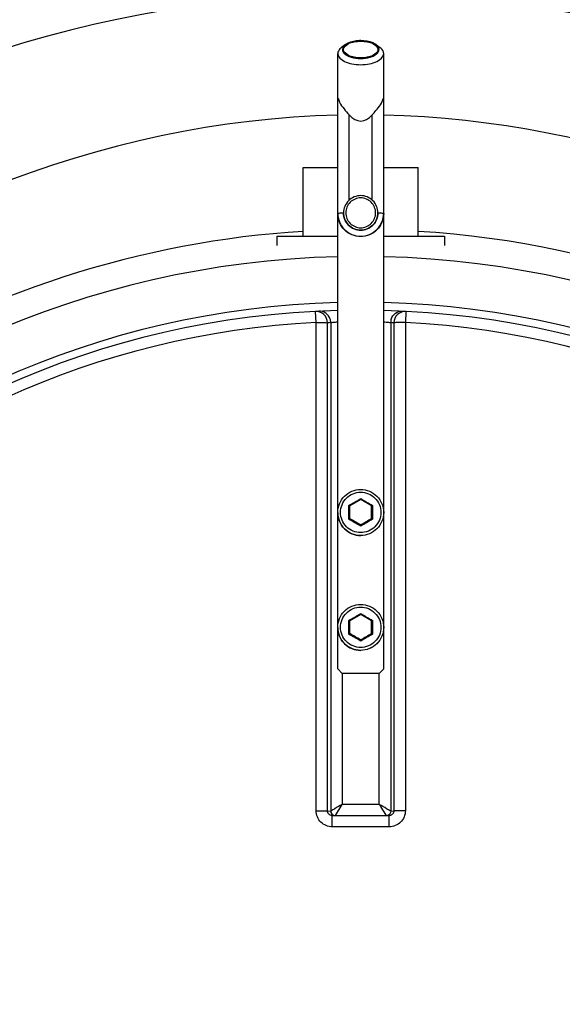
# Model space of a CAD drawing. Header units: millimetres. Extents: x 0 to 297, y 0 to 210.
# Tile 8 of 21: x 147.74 to 150.1, y 102.85 to 107.14. Entities that reach past the tile are written whole.
import ezdxf

# ---------------------------------------------------------------- set-up
doc = ezdxf.new("R2010")
doc.units = ezdxf.units.MM
doc.header["$LTSCALE"] = 16.335
doc.layers.get('0').update_dxf_attribs({"linetype": 'CONTINUOUS'})
doc.layers.add('AXES_REF', color=7, linetype='CONTINUOUS')

msp = doc.modelspace()

# ---------------------------------------------------------------- linework, layer by layer
at = {"color": 7, "linetype": 'Continuous'}
for p, q in [((149.1541, 107.027), (149.1375, 107.0148)), ((149.2875, 107.027), (149.3041, 107.0148)), ((149.1208, 106.7937), (149.1223, 106.7939)), ((149.1208, 104.3109), (149.1208, 106.7937)), ((149.3193, 106.7939), (149.3208, 106.7937)), ((149.3208, 104.3109), (149.3208, 106.7937)), ((148.9708, 106.193), (148.9708, 106.493)), ((148.9708, 106.493), (149.1208, 106.493)), ((149.3208, 106.493), (149.4708, 106.493)), ((149.4708, 106.193), (149.4708, 106.493)), ((148.8558, 106.193), (148.8558, 106.153)), ((148.8558, 106.193), (149.1208, 106.193)), ((149.3208, 106.193), (149.5858, 106.193)), ((149.5858, 106.193), (149.5858, 106.153)), ((149.2208, 105.0476), (149.1732, 105.0201)), ((149.2208, 105.0516), (149.2208, 105.0476)), ((149.2684, 105.0201), (149.2208, 105.0476)), ((149.169, 105.0218), (149.1723, 105.0199)), ((149.1732, 104.9645), (149.1732, 105.0201)), ((149.2684, 104.9645), (149.2684, 105.0201)), ((149.2726, 105.0218), (149.2693, 105.0199)), ((149.169, 104.962), (149.1726, 104.9641)), ((149.1732, 104.9652), (149.2208, 104.9377)), ((149.1732, 104.9645), (149.1735, 104.9643)), ((149.2208, 104.9377), (149.2684, 104.9652)), ((149.2679, 104.9641), (149.2684, 104.9645)), ((149.2679, 104.9641), (149.2684, 104.9645)), ((149.2726, 104.962), (149.2691, 104.9641)), ((149.2208, 104.9321), (149.2208, 104.9377)), ((149.169, 104.5218), (149.1723, 104.52)), ((149.2208, 104.5477), (149.1732, 104.5202)), ((149.2208, 104.5517), (149.2208, 104.5477)), ((149.2684, 104.5202), (149.2208, 104.5477)), ((149.2726, 104.5218), (149.2693, 104.52)), ((149.1732, 104.4646), (149.1732, 104.5202)), ((149.2684, 104.4646), (149.2684, 104.5202)), ((149.169, 104.4621), (149.1726, 104.4642)), ((149.1732, 104.4652), (149.2208, 104.4377)), ((149.1732, 104.4646), (149.1735, 104.4644)), ((149.2208, 104.4377), (149.2684, 104.4652)), ((149.2208, 104.4322), (149.2208, 104.4377)), ((149.2679, 104.4642), (149.2684, 104.4646)), ((149.2679, 104.4642), (149.2684, 104.4646)), ((149.2726, 104.4621), (149.2691, 104.4642)), ((149.1208, 104.3115), (149.1408, 104.2915)), ((149.3008, 104.2915), (149.3208, 104.3115)), ((149.1408, 104.2909), (149.1408, 104.2915)), ((149.3008, 104.2915), (149.1408, 104.2915)), ((149.3008, 104.2915), (149.3008, 104.2909)), ((149.0972, 103.6731), (149.0954, 103.6732)), ((149.0972, 103.6731), (149.3444, 103.6731)), ((149.3463, 103.6732), (149.3444, 103.6731))]:
    msp.add_line(p, q, dxfattribs=at)
at = {"color": 9, "linetype": 'Continuous'}
for p, q in [((149.1708, 106.3506), (149.1708, 106.7215)), ((149.2708, 106.3506), (149.2708, 106.7215)), ((149.0266, 105.8177), (149.0241, 105.8664)), ((149.4175, 105.8664), (149.415, 105.8177)), ((149.0266, 103.6937), (149.0266, 105.8177)), ((149.0763, 103.6932), (149.0763, 105.8166)), ((149.0903, 105.8173), (149.0903, 103.6922)), ((149.3513, 105.8173), (149.3513, 103.6922)), ((149.3653, 105.8166), (149.3653, 103.6932)), ((149.415, 105.8177), (149.415, 103.6937)), ((149.1208, 104.9913), (149.1208, 104.9915)), ((149.1208, 104.4914), (149.1208, 104.4916)), ((149.1399, 104.2918), (149.1399, 103.7214)), ((149.3017, 103.7214), (149.3017, 104.2918)), ((149.1107, 103.6731), (149.1399, 103.7214)), ((149.3017, 103.7214), (149.1399, 103.7214)), ((149.0763, 103.6932), (149.0899, 103.692)), ((149.0903, 103.6922), (149.0899, 103.692)), ((149.0972, 103.6237), (149.0972, 103.6731)), ((149.3444, 103.6237), (149.3444, 103.6731)), ((149.3517, 103.692), (149.3513, 103.6922)), ((149.3517, 103.692), (149.3653, 103.6932)), ((149.2208, 103.6237), (149.0972, 103.6237)), ((149.3444, 103.6237), (149.2208, 103.6237))]:
    msp.add_line(p, q, dxfattribs=at)
at = {"color": 7, "linetype": 'Continuous'}
for centre, radius, start, end in [((149.2208, 102.0715), 5.175, 27.9613, 171.1056), ((149.2208, 102.0715), 3.8, 91.5084, 88.4916), ((140.0557, 89.1148), 18.285, 59.91818, 60.08945), ((158.3749, 89.1338), 18.263, 119.9115, 120.08192), ((140.0557, 88.6149), 18.285, 59.91818, 60.08945), ((158.3749, 88.6339), 18.263, 119.9115, 120.08192)]:
    msp.add_arc(centre, radius, start, end, dxfattribs=at)
at = {"color": 9, "linetype": 'Continuous'}
for centre, radius, start, end in [((149.2207, 106.2949), 0.0751, 359.7616, 0), ((149.2208, 102.0715), 4.034, 91.4205, 88.5795), ((149.2208, 102.0715), 3.8341, 91.4947, 88.5051), ((149.2208, 102.0715), 3.7513, 92.9675, 177.0325), ((149.2705, 102.0718), 3.7499, 92.7532, 92.9681), ((149.0397, 105.8171), 0.0507, 0.2762, 17.8878), ((149.4019, 105.8171), 0.0507, 162.1122, 179.7238), ((149.1712, 102.0718), 3.7499, 87.0319, 87.2468), ((149.2208, 102.0715), 3.7513, 2.9675, 87.0325), ((146.4428, 109.8044), 5.5051, 299.6845, 300.3068), ((151.9989, 109.8044), 5.5051, 239.6932, 240.3155), ((144.9431, 104.9919), 4.226, 359.5947, 0.4053), ((153.4985, 104.9919), 4.226, 179.5947, 180.4053), ((147.4797, 101.9756), 3.4311, 59.5051, 60.5036), ((150.962, 101.9756), 3.4311, 119.4964, 120.4949), ((146.4428, 109.3045), 5.5051, 299.6845, 300.3068), ((144.9431, 104.492), 4.226, 359.5947, 0.4053), ((151.9989, 109.3045), 5.5051, 239.6932, 240.3155), ((153.4985, 104.492), 4.226, 179.5947, 180.4053), ((147.4797, 101.4757), 3.4311, 59.5051, 60.5036), ((150.962, 101.4757), 3.4311, 119.4964, 120.4949)]:
    msp.add_arc(centre, radius, start, end, dxfattribs=at)
at = {"color": 7, "linetype": 'Continuous'}
msp.add_ellipse((149.2208, 106.8946), major_axis=(0, 0.2), ratio=0.500088, start_param=-3.665191, end_param=-2.617994, dxfattribs=at)
for points, knots in [([(149.1375, 107.0148), (149.1349, 107.013), (149.1267, 107.0062), (149.1208, 106.9956), (149.1208, 106.9881)], [0, 0, 0, 0, 0.294539, 1, 1, 1, 1]), ([(149.1541, 107.027), (149.1478, 107.0223), (149.1356, 107.0083), (149.1478, 106.9874), (149.1635, 106.9781), (149.187, 106.9692), (149.207, 106.9669), (149.2208, 106.9669)], [0, 0, 0, 0, 0.196285, 0.380578, 0.506522, 0.656032, 1, 1, 1, 1]), ([(149.2208, 107.0443), (149.2143, 107.0443), (149.1913, 107.0429), (149.1676, 107.0368), (149.1541, 107.027)], [0, 0, 0, 0, 0.281608, 1, 1, 1, 1]), ([(149.2875, 107.027), (149.2835, 107.0299), (149.263, 107.0409), (149.2391, 107.0443), (149.2208, 107.0443)], [0, 0, 0, 0, 0.211328, 1, 1, 1, 1]), ([(149.2208, 106.9669), (149.2346, 106.9669), (149.2546, 106.9692), (149.2781, 106.9781), (149.2938, 106.9874), (149.306, 107.0083), (149.2938, 107.0223), (149.2875, 107.027)], [0, 0, 0, 0, 0.343968, 0.493478, 0.619421, 0.803715, 1, 1, 1, 1]), ([(149.3208, 106.9881), (149.3208, 106.9905), (149.3191, 107.0013), (149.3109, 107.0099), (149.3041, 107.0148)], [0, 0, 0, 0, 0.221346, 1, 1, 1, 1]), ([(149.1208, 106.9881), (149.1208, 106.9731), (149.147, 106.9522), (149.1834, 106.9422), (149.208, 106.9397), (149.2208, 106.9397)], [0, 0, 0, 0, 0.383009, 0.673007, 1, 1, 1, 1]), ([(149.2208, 106.9397), (149.2336, 106.9397), (149.2582, 106.9422), (149.2946, 106.9522), (149.3208, 106.9731), (149.3208, 106.9881)], [0, 0, 0, 0, 0.326993, 0.616991, 1, 1, 1, 1]), ([(149.1223, 106.7939), (149.1237, 106.7877), (149.1346, 106.7601), (149.1558, 106.7388), (149.1708, 106.7215)], [0, 0, 0, 0, 0.217578, 1, 1, 1, 1]), ([(149.2708, 106.7215), (149.2761, 106.7276), (149.2953, 106.7492), (149.3147, 106.7734), (149.3193, 106.7939)], [0, 0, 0, 0, 0.279603, 1, 1, 1, 1]), ([(149.2208, 106.3699), (149.2017, 106.3699), (149.1618, 106.3539), (149.1458, 106.314), (149.1458, 106.2949)], [0, 0, 0, 0, 0.500024, 1, 1, 1, 1]), ([(149.2958, 106.2949), (149.2958, 106.314), (149.2798, 106.3539), (149.2399, 106.3699), (149.2208, 106.3699)], [0, 0, 0, 0, 0.499976, 1, 1, 1, 1]), ([(149.3208, 106.2919), (149.3208, 106.2664), (149.2992, 106.2132), (149.2208, 106.1812), (149.1424, 106.2132), (149.1208, 106.2664), (149.1208, 106.2919)], [0, 0, 0, 0, 0.24999, 0.5, 0.75001, 1, 1, 1, 1]), ([(149.2208, 106.2196), (149.2017, 106.2196), (149.1618, 106.2356), (149.1458, 106.2755), (149.1458, 106.2946)], [0, 0, 0, 0, 0.500031, 1, 1, 1, 1]), ([(149.2958, 106.2946), (149.2958, 106.2755), (149.2798, 106.2356), (149.2399, 106.2196), (149.2208, 106.2196)], [0, 0, 0, 0, 0.499969, 1, 1, 1, 1]), ([(149.1208, 104.9915), (149.1208, 105.017), (149.1421, 105.0701), (149.1953, 105.0915), (149.2208, 105.0915)], [0, 0, 0, 0, 0.499977, 1, 1, 1, 1]), ([(149.2208, 105.0915), (149.2463, 105.0915), (149.2995, 105.0701), (149.3208, 105.017), (149.3208, 104.9915)], [0, 0, 0, 0, 0.500023, 1, 1, 1, 1]), ([(149.1208, 104.4916), (149.1208, 104.5171), (149.1421, 104.5702), (149.1953, 104.5916), (149.2208, 104.5916)], [0, 0, 0, 0, 0.499977, 1, 1, 1, 1]), ([(149.2208, 104.5916), (149.2463, 104.5916), (149.2995, 104.5702), (149.3208, 104.5171), (149.3208, 104.4916)], [0, 0, 0, 0, 0.500023, 1, 1, 1, 1])]:
    msp.add_open_spline(points, degree=3, knots=knots, dxfattribs=at)
at = {"color": 9, "linetype": 'Continuous'}
for points, knots in [([(149.1208, 106.7203), (148.0954, 106.6966), (146.0021, 105.856), (144.9695, 103.8816), (144.7991, 102.8717)], [0, 0, 0, 0, 0.500351, 1, 1, 1, 1]), ([(153.5373, 103.3467), (153.2861, 104.2587), (152.2015, 105.9829), (150.2709, 106.6983), (149.3208, 106.7203)], [0, 0, 0, 0, 0.498852, 1, 1, 1, 1]), ([(149.2208, 106.3601), (149.2042, 106.3601), (149.1697, 106.346), (149.1489, 106.2951), (149.1697, 106.2442), (149.2042, 106.2301), (149.2208, 106.2301)], [0, 0, 0, 0, 0.250015, 0.5, 0.749985, 1, 1, 1, 1]), ([(149.2208, 106.2301), (149.2374, 106.2301), (149.2719, 106.2442), (149.2927, 106.2951), (149.2719, 106.346), (149.2374, 106.3601), (149.2208, 106.3601)], [0, 0, 0, 0, 0.250015, 0.5, 0.749985, 1, 1, 1, 1]), ([(149.1208, 106.2938), (149.1208, 106.2944), (149.1244, 106.2936), (149.128, 106.2947), (149.1365, 106.2943), (149.1424, 106.2946), (149.1458, 106.2946)], [0, 0, 0, 0, 0.068768, 0.268579, 0.586146, 1, 1, 1, 1]), ([(149.1208, 106.2938), (149.1208, 106.2683), (149.1424, 106.2151), (149.2208, 106.1831), (149.2992, 106.2151), (149.3208, 106.2683), (149.3208, 106.2938)], [0, 0, 0, 0, 0.249985, 0.5, 0.750015, 1, 1, 1, 1]), ([(149.1458, 106.2949), (149.1458, 106.2758), (149.1618, 106.2359), (149.2017, 106.2199), (149.2208, 106.2199)], [0, 0, 0, 0, 0.499968, 1, 1, 1, 1]), ([(149.2208, 106.2199), (149.2399, 106.2199), (149.2796, 106.2358), (149.2957, 106.2755), (149.2958, 106.2946)], [0, 0, 0, 0, 0.500032, 1, 1, 1, 1]), ([(149.2958, 106.2946), (149.2993, 106.2946), (149.3051, 106.2943), (149.3136, 106.2947), (149.3172, 106.2936), (149.3208, 106.2944), (149.3208, 106.2938)], [0, 0, 0, 0, 0.413854, 0.731421, 0.931232, 1, 1, 1, 1]), ([(153.2073, 103.3244), (152.9578, 104.1059), (151.9526, 105.5557), (150.2975, 106.1652), (149.4709, 106.2143)], [0, 0, 0, 0, 0.497649, 1, 1, 1, 1]), ([(149.0763, 105.8166), (149.0762, 105.8297), (149.0649, 105.857), (149.0371, 105.867), (149.0241, 105.8664)], [0, 0, 0, 0, 0.501403, 1, 1, 1, 1]), ([(149.0879, 105.8326), (149.0846, 105.8427), (149.0711, 105.8613), (149.0489, 105.8676), (149.0383, 105.8671)], [0, 0, 0, 0, 0.501137, 1, 1, 1, 1]), ([(149.3537, 105.8326), (149.357, 105.8427), (149.3705, 105.8613), (149.3927, 105.8676), (149.4033, 105.8671)], [0, 0, 0, 0, 0.501137, 1, 1, 1, 1]), ([(149.4175, 105.8664), (149.4045, 105.867), (149.3767, 105.857), (149.3654, 105.8297), (149.3653, 105.8166)], [0, 0, 0, 0, 0.498597, 1, 1, 1, 1]), ([(149.0266, 105.8177), (149.0376, 105.8177), (149.0541, 105.817), (149.0709, 105.8177), (149.0763, 105.8166)], [0, 0, 0, 0, 0.66664, 1, 1, 1, 1]), ([(149.0903, 105.8173), (149.0935, 105.8183), (149.1038, 105.8191), (149.1139, 105.8203), (149.1208, 105.8208)], [0, 0, 0, 0, 0.324796, 1, 1, 1, 1]), ([(149.3208, 105.8208), (149.3277, 105.8203), (149.3378, 105.8191), (149.3481, 105.8183), (149.3513, 105.8173)], [0, 0, 0, 0, 0.675172, 1, 1, 1, 1]), ([(149.415, 105.8177), (149.404, 105.8177), (149.3875, 105.817), (149.3707, 105.8177), (149.3653, 105.8166)], [0, 0, 0, 0, 0.66664, 1, 1, 1, 1]), ([(149.2208, 104.9038), (149.1984, 104.9038), (149.1516, 104.9228), (149.1235, 104.9918), (149.1516, 105.0607), (149.1984, 105.0797), (149.2208, 105.0797)], [0, 0, 0, 0, 0.249938, 0.499993, 0.750054, 1, 1, 1, 1]), ([(149.2208, 105.0797), (149.2432, 105.0797), (149.29, 105.0607), (149.3181, 104.9918), (149.29, 104.9229), (149.2432, 104.9038), (149.2208, 104.9038)], [0, 0, 0, 0, 0.249938, 0.499993, 0.750054, 1, 1, 1, 1]), ([(149.2208, 104.8915), (149.1953, 104.8915), (149.1422, 104.9128), (149.1208, 104.9658), (149.1208, 104.9913)], [0, 0, 0, 0, 0.499883, 1, 1, 1, 1]), ([(149.3208, 104.9915), (149.3208, 104.966), (149.2995, 104.9128), (149.2463, 104.8915), (149.2208, 104.8915)], [0, 0, 0, 0, 0.500115, 1, 1, 1, 1]), ([(149.2208, 104.4039), (149.1984, 104.4039), (149.1516, 104.4229), (149.1235, 104.4918), (149.1516, 104.5608), (149.1984, 104.5798), (149.2208, 104.5798)], [0, 0, 0, 0, 0.249938, 0.499993, 0.750054, 1, 1, 1, 1]), ([(149.2208, 104.5798), (149.2432, 104.5798), (149.29, 104.5608), (149.3181, 104.4919), (149.29, 104.4229), (149.2432, 104.4039), (149.2208, 104.4039)], [0, 0, 0, 0, 0.249938, 0.499993, 0.750054, 1, 1, 1, 1]), ([(149.2208, 104.3916), (149.1953, 104.3916), (149.1422, 104.4129), (149.1208, 104.4659), (149.1208, 104.4914)], [0, 0, 0, 0, 0.499883, 1, 1, 1, 1]), ([(149.3208, 104.4916), (149.3208, 104.4661), (149.2995, 104.4129), (149.2463, 104.3916), (149.2208, 104.3916)], [0, 0, 0, 0, 0.500115, 1, 1, 1, 1]), ([(149.1399, 103.7214), (149.1293, 103.7151), (149.1127, 103.7055), (149.0964, 103.6953), (149.0903, 103.6922)], [0, 0, 0, 0, 0.643574, 1, 1, 1, 1]), ([(149.3017, 103.7214), (149.3048, 103.7162), (149.3145, 103.7001), (149.3241, 103.6839), (149.3309, 103.6731)], [0, 0, 0, 0, 0.323046, 1, 1, 1, 1]), ([(149.3513, 103.6922), (149.3452, 103.6953), (149.3289, 103.7055), (149.3123, 103.7151), (149.3017, 103.7214)], [0, 0, 0, 0, 0.356419, 1, 1, 1, 1]), ([(149.0266, 103.6937), (149.0376, 103.6937), (149.0542, 103.6934), (149.0708, 103.6937), (149.0763, 103.6932)], [0, 0, 0, 0, 0.666848, 1, 1, 1, 1]), ([(149.0972, 103.6237), (149.0792, 103.6237), (149.0418, 103.6384), (149.0266, 103.6758), (149.0266, 103.6937)], [0, 0, 0, 0, 0.500203, 1, 1, 1, 1]), ([(149.0953, 103.6732), (149.0905, 103.6736), (149.0806, 103.678), (149.0763, 103.6882), (149.0763, 103.6932)], [0, 0, 0, 0, 0.494599, 1, 1, 1, 1]), ([(149.0899, 103.692), (149.0899, 103.6879), (149.0924, 103.6797), (149.0994, 103.6745), (149.1032, 103.6731)], [0, 0, 0, 0, 0.500961, 1, 1, 1, 1]), ([(149.0903, 103.6922), (149.0904, 103.688), (149.0933, 103.6794), (149.1008, 103.6743), (149.1049, 103.6731)], [0, 0, 0, 0, 0.499642, 1, 1, 1, 1]), ([(149.3513, 103.6922), (149.3512, 103.688), (149.3483, 103.6794), (149.3408, 103.6743), (149.3367, 103.6731)], [0, 0, 0, 0, 0.499642, 1, 1, 1, 1]), ([(149.3517, 103.692), (149.3517, 103.6879), (149.3492, 103.6797), (149.3422, 103.6745), (149.3384, 103.6731)], [0, 0, 0, 0, 0.500961, 1, 1, 1, 1]), ([(149.415, 103.6937), (149.415, 103.6758), (149.3998, 103.6384), (149.3624, 103.6237), (149.3444, 103.6237)], [0, 0, 0, 0, 0.499795, 1, 1, 1, 1]), ([(149.3653, 103.6932), (149.3653, 103.6882), (149.361, 103.678), (149.3511, 103.6736), (149.3463, 103.6732)], [0, 0, 0, 0, 0.504934, 1, 1, 1, 1]), ([(149.415, 103.6937), (149.404, 103.6937), (149.3874, 103.6934), (149.3708, 103.6937), (149.3653, 103.6932)], [0, 0, 0, 0, 0.666848, 1, 1, 1, 1])]:
    msp.add_open_spline(points, degree=3, knots=knots, dxfattribs=at)
msp.add_open_spline([(148.9708, 106.2143), (148.2708, 106.1727), (147.5609, 105.9439), (146.9688, 105.5682)], degree=3, dxfattribs=at)
at = {"layer": 'AXES_REF', "color": 7, "linetype": 'Continuous'}
for p, q in [((149.1208, 106.7937), (149.1208, 106.9881)), ((149.3208, 106.7936), (149.3208, 106.9881)), ((149.1458, 106.2946), (149.1458, 106.2949)), ((149.2958, 106.2946), (149.2958, 106.2949)), ((149.1208, 104.9915), (149.1208, 104.9913)), ((149.3208, 104.9915), (149.3208, 104.9913)), ((149.1208, 104.4916), (149.1208, 104.4914)), ((149.3208, 104.4916), (149.3208, 104.4914))]:
    msp.add_line(p, q, dxfattribs=at)
for points, knots in [([(149.1458, 107.0056), (149.1458, 107.0169), (149.1655, 107.0325), (149.1928, 107.04), (149.2112, 107.0419), (149.2208, 107.0419)], [0, 0, 0, 0, 0.383006, 0.673002, 1, 1, 1, 1]), ([(149.2208, 106.9693), (149.2112, 106.9693), (149.1928, 106.9712), (149.1655, 106.9787), (149.1458, 106.9943), (149.1458, 107.0056)], [0, 0, 0, 0, 0.326998, 0.616994, 1, 1, 1, 1]), ([(149.2208, 107.0419), (149.2304, 107.0419), (149.2488, 107.04), (149.2761, 107.0325), (149.2958, 107.0169), (149.2958, 107.0056)], [0, 0, 0, 0, 0.326998, 0.616994, 1, 1, 1, 1]), ([(149.2958, 107.0056), (149.2958, 106.9943), (149.2761, 106.9787), (149.2488, 106.9712), (149.2304, 106.9693), (149.2208, 106.9693)], [0, 0, 0, 0, 0.383006, 0.673002, 1, 1, 1, 1]), ([(149.1208, 104.9913), (149.1208, 104.9658), (149.1421, 104.9127), (149.1953, 104.8914), (149.2208, 104.8914)], [0, 0, 0, 0, 0.499969, 1, 1, 1, 1]), ([(149.3208, 104.9913), (149.3208, 104.9658), (149.2995, 104.9127), (149.2463, 104.8914), (149.2208, 104.8914)], [0, 0, 0, 0, 0.499969, 1, 1, 1, 1]), ([(149.1208, 104.4914), (149.1208, 104.4659), (149.1421, 104.4128), (149.1953, 104.3914), (149.2208, 104.3914)], [0, 0, 0, 0, 0.499969, 1, 1, 1, 1]), ([(149.3208, 104.4914), (149.3208, 104.4659), (149.2995, 104.4128), (149.2463, 104.3914), (149.2208, 104.3914)], [0, 0, 0, 0, 0.499969, 1, 1, 1, 1])]:
    msp.add_open_spline(points, degree=3, knots=knots, dxfattribs=at)

doc.saveas('drawing.dxf')
